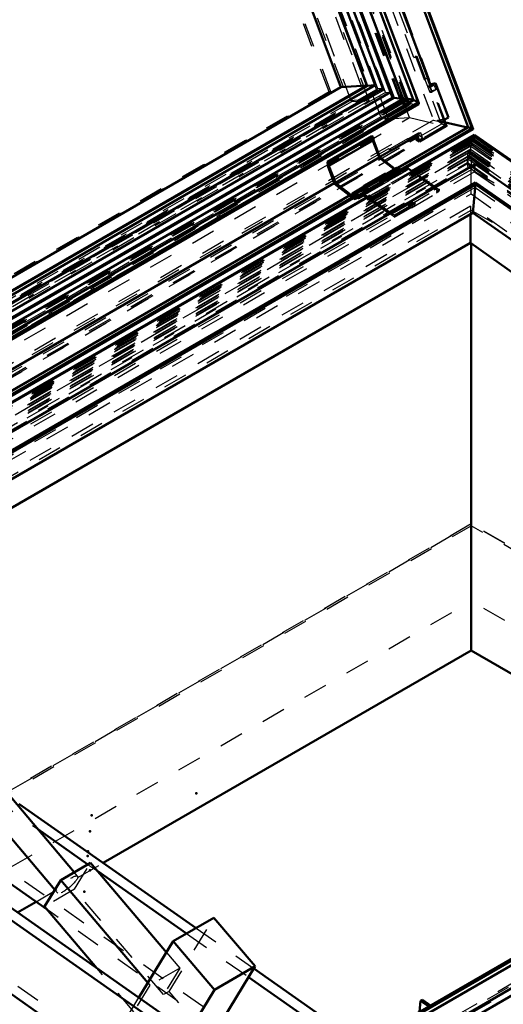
# Model space of a CAD drawing. Header units: millimetres. Extents: x 0 to 428, y 0 to 298.
# Tile 42 of 45: x 348 to 368, y 137 to 178. Entities that reach past the tile are written whole.
import ezdxf

# ---------------------------------------------------------------- set-up
doc = ezdxf.new("R2010")
doc.units = ezdxf.units.MM
doc.linetypes.add('Dashed', pattern=[2, 1, -1])
for name, color, linetype, lineweight in [('am_0', 7, 'Continuous', 50), ('am_12', 3, 'Continuous', 25), ('am_3', 6, 'Dashed', 25), ('am_6', 2, 'Continuous', 35), ('am_9', 7, 'Continuous', 50)]:
    doc.layers.add(name, color=color, linetype=linetype, lineweight=lineweight)

# ---------------------------------------------------------------- blocks, each defined once
blk = doc.blocks.new('65_Flat_Glass_Skylight_300120240_6_0_in_FDFneo120240C2325N1N4N_300Op0__1203')
at = {"layer": 'am_0'}
for p, q in [((364.202, 174.082), (350.599, 210.272)), ((364.114, 174.288), (350.684, 210.02)), ((363.551, 174.261), (350.237, 209.683)), ((363.98, 174.211), (350.55, 209.943)), ((363.164, 174.303), (349.932, 209.506)), ((363.164, 174.303), (340.696, 161.332)), ((363.551, 174.261), (340.842, 161.152)), ((363.551, 174.261), (363.164, 174.303)), ((364.181, 174.114), (364.113, 174.293)), ((364.114, 174.288), (364.113, 174.293)), ((363.98, 174.211), (341.006, 160.948)), ((364.179, 174.115), (341.122, 160.805)), ((341.166, 160.75), (364.186, 174.04)), ((364.181, 174.114), (364.179, 174.115))]:
    blk.add_line(p, q, dxfattribs=at)
for points in [[(363.98, 174.211), (363.932, 174.224), (363.886, 174.236), (363.841, 174.247), (363.798, 174.256), (363.757, 174.263), (363.719, 174.268), (363.684, 174.272), (363.652, 174.274), (363.623, 174.275), (363.598, 174.273), (363.576, 174.27), (363.559, 174.265), (363.551, 174.261)], [(364.179, 174.115), (364.174, 174.121), (364.167, 174.126), (364.16, 174.132), (364.151, 174.138), (364.141, 174.144), (364.13, 174.15), (364.118, 174.156), (364.106, 174.163), (364.093, 174.169), (364.079, 174.175), (364.065, 174.181), (364.05, 174.187), (364.035, 174.193), (364.02, 174.198), (364.005, 174.203), (363.99, 174.208), (363.98, 174.211)], [(364.181, 174.114), (364.193, 174.098), (364.201, 174.084), (364.202, 174.082)], [(364.202, 174.082), (364.204, 174.069), (364.203, 174.058), (364.197, 174.048), (364.187, 174.04), (364.186, 174.04)]]:
    blk.add_lwpolyline(points, dxfattribs=at)
at = {"layer": 'am_3'}
for p, q in [((363.779, 174.082), (350.209, 210.187)), ((363.46, 174.16), (350.008, 209.95)), ((363.598, 174.169), (350.146, 209.959)), ((363.46, 174.16), (304.256, 139.982)), ((363.779, 174.082), (304.331, 139.763)), ((363.598, 174.169), (304.394, 139.991)), ((363.46, 174.16), (363.598, 174.169))]:
    blk.add_line(p, q, dxfattribs=at)
blk.add_lwpolyline([(364.186, 174.04), (364.172, 174.033), (364.154, 174.029), (364.131, 174.026), (364.105, 174.025), (364.075, 174.026), (364.043, 174.028), (364.007, 174.033), (363.968, 174.039), (363.926, 174.046), (363.883, 174.056), (363.838, 174.066), (363.791, 174.079), (363.779, 174.082)], dxfattribs=at)
at = {"layer": 'am_6'}
for tag, p, flags in [('NB', (369.204, 210.38), 8), ('NN', (369.204, 209.88), 8), ('NT', (369.204, 209.38), 8), ('NBSYN', (369.204, 208.88), 8), ('LINA', (369.204, 208.38), 8), ('CATALOG', (369.204, 207.88), 8), ('IDNR', (369.204, 207.38), 8), ('PN', (369.204, 206.88), 8), ('LODLEVEL', (369.204, 206.38), 8), ('L', (369.204, 205.88), 8), ('W', (369.204, 205.38), 8), ('PPATH', (369.204, 204.88), 8), ('ExcludeFromBOM', (369.204, 203.88), 8), ('PSOL_0', (369.204, 203.38), 9), ('PSOL_1', (369.204, 202.88), 9), ('PSOL_2', (369.204, 202.38), 9)]:
    blk.add_attdef(tag, p, '', height=0.5, dxfattribs=dict(at, flags=flags))
blk = doc.blocks.new('66_Flat_Glass_Skylight_300120240_12_0_in_FDFneo120240C2325N1N4N_300Op0__1203')
at = {"layer": 'am_0'}
for p, q in [((363.039, 174.542), (350.079, 209.024)), ((362.719, 174.696), (349.968, 208.622)), ((362.719, 174.696), (340.338, 161.775)), ((362.719, 174.696), (362.675, 174.693)), ((363.039, 174.542), (340.524, 161.545))]:
    blk.add_line(p, q, dxfattribs=at)
at = {"layer": 'am_3'}
for p, q in [((362.831, 174.529), (349.871, 209.011)), ((362.512, 174.683), (349.76, 208.609)), ((362.512, 174.683), (304.752, 141.339)), ((362.675, 174.693), (362.512, 174.683)), ((362.831, 174.529), (304.641, 140.937)), ((362.831, 174.529), (363.039, 174.542))]:
    blk.add_line(p, q, dxfattribs=at)
at = {"layer": 'am_6'}
for tag, p, flags in [('NB', (368.039, 209.024), 8), ('NN', (368.039, 208.524), 8), ('NT', (368.039, 208.024), 8), ('NBSYN', (368.039, 207.524), 8), ('LINA', (368.039, 207.024), 8), ('CATALOG', (368.039, 206.524), 8), ('IDNR', (368.039, 206.024), 8), ('PN', (368.039, 205.524), 8), ('LODLEVEL', (368.039, 205.024), 8), ('L', (368.039, 204.524), 8), ('W', (368.039, 204.024), 8), ('PPATH', (368.039, 203.524), 8), ('ExcludeFromBOM', (368.039, 202.524), 8), ('PSOL_0', (368.039, 202.024), 9), ('PSOL_1', (368.039, 201.524), 9), ('PSOL_2', (368.039, 201.024), 9)]:
    blk.add_attdef(tag, p, '', height=0.5, dxfattribs=dict(at, flags=flags))
blk = doc.blocks.new('67_Flat_Glass_Skylight_300120240_5_0_in_FDFneo120240C2325N1N4N_300Op0__1203')
at = {"layer": 'am_0'}
for p, q in [((362.074, 174.807), (349.556, 208.111)), ((362.395, 174.827), (349.826, 208.267)), ((362.074, 174.807), (340.072, 162.106)), ((362.395, 174.827), (340.163, 161.993)), ((362.395, 174.827), (362.074, 174.807))]:
    blk.add_line(p, q, dxfattribs=at)
at = {"layer": 'am_3'}
for p, q in [((362.784, 174.641), (349.961, 208.757)), ((362.463, 174.62), (349.64, 208.737)), ((362.784, 174.641), (304.878, 141.212)), ((362.463, 174.62), (362.784, 174.641)), ((362.463, 174.62), (304.556, 141.192))]:
    blk.add_line(p, q, dxfattribs=at)
at = {"layer": 'am_6'}
for tag, p, flags in [('NB', (367.784, 208.757), 8), ('NN', (367.784, 208.257), 8), ('NT', (367.784, 207.757), 8), ('NBSYN', (367.784, 207.257), 8), ('LINA', (367.784, 206.757), 8), ('CATALOG', (367.784, 206.257), 8), ('IDNR', (367.784, 205.757), 8), ('PN', (367.784, 205.257), 8), ('LODLEVEL', (367.784, 204.757), 8), ('L', (367.784, 204.257), 8), ('W', (367.784, 203.757), 8), ('PPATH', (367.784, 203.257), 8), ('ExcludeFromBOM', (367.784, 202.257), 8), ('PSOL_0', (367.784, 201.757), 9), ('PSOL_1', (367.784, 201.257), 9), ('PSOL_2', (367.784, 200.757), 9)]:
    blk.add_attdef(tag, p, '', height=0.5, dxfattribs=dict(at, flags=flags))
blk = doc.blocks.new('68_FGS3001202402O4U_0_in_FDFneo120240C2325N1N4N_300Op0__1203')
at = {"layer": 'am_3'}
for p, q in [((348.045, 209.43), (361.288, 174.198)), ((348.796, 209.477), (362.039, 174.245)), ((362.039, 174.245), (303.267, 140.317)), ((361.288, 174.198), (362.039, 174.245)), ((361.288, 174.198), (302.516, 140.27))]:
    blk.add_line(p, q, dxfattribs=at)
at = {"layer": 'am_6'}
for tag, p, flags in [('NB', (367.039, 209.477), 8), ('NN', (367.039, 208.977), 8), ('NT', (367.039, 208.477), 8), ('NBSYN', (367.039, 207.977), 8), ('LINA', (367.039, 207.477), 8), ('CATALOG', (367.039, 206.977), 8), ('IDNR', (367.039, 206.477), 8), ('PN', (367.039, 205.977), 8), ('LODLEVEL', (367.039, 205.477), 8), ('L', (367.039, 204.977), 8), ('W', (367.039, 204.477), 8), ('TG', (367.039, 203.977), 8), ('TG1', (367.039, 203.477), 8), ('OC', (367.039, 202.977), 8), ('PPATH', (367.039, 202.477), 8), ('ExcludeFromBOM', (367.039, 201.477), 8), ('PSOL_0', (367.039, 200.977), 9), ('PSOL_1', (367.039, 200.477), 9), ('PSOL_2', (367.039, 199.977), 9), ('PSOL_3', (367.039, 199.477), 9)]:
    blk.add_attdef(tag, p, '', height=0.5, dxfattribs=dict(at, flags=flags))
blk = doc.blocks.new('69_FGS30012024025O3U_0_in_FDFneo120240C2325N1N4N_300Op0__1203')
at = {"layer": 'am_0'}
for p, q in [((366.233, 173.1), (351.296, 212.842)), ((366.441, 173.022), (351.393, 213.056)), ((364.692, 174.801), (351.24, 210.591)), ((363.147, 174.311), (349.921, 209.5)), ((362.054, 174.816), (349.543, 208.104)), ((360.988, 174.75), (348.646, 207.586)), ((360.988, 174.75), (339.758, 162.494)), ((362.054, 174.816), (340.06, 162.12)), ((362.054, 174.816), (360.988, 174.75)), ((364.727, 174.867), (364.678, 174.839)), ((364.891, 174.915), (364.692, 174.801)), ((364.891, 174.915), (364.727, 174.867)), ((365.421, 173.503), (364.891, 174.915)), ((363.113, 174.308), (340.676, 161.356)), ((363.147, 174.311), (340.686, 161.344)), ((363.113, 174.308), (363.027, 174.535)), ((363.147, 174.311), (363.113, 174.308)), ((365.421, 173.503), (365.223, 173.389)), ((366.233, 173.1), (363.332, 171.425)), ((363.449, 171.291), (366.439, 173.017)), ((365.319, 173.133), (364.225, 172.502)), ((365.319, 173.133), (365.223, 173.389)), ((366.212, 173.088), (365.253, 173.309)), ((366.378, 173.055), (366.233, 173.1)), ((360.427, 171.666), (362.262, 172.726)), ((360.479, 171.644), (362.314, 172.703)), ((362.262, 172.726), (362.314, 172.703)), ((362.314, 172.703), (362.329, 172.557)), ((364.129, 172.757), (362.588, 171.868)), ((364.073, 172.655), (363.823, 172.511)), ((364.098, 172.589), (364.052, 172.713)), ((364.225, 172.502), (364.129, 172.757)), ((360.494, 171.497), (362.329, 172.557)), ((362.329, 172.557), (362.593, 171.854)), ((363.776, 172.544), (363.063, 172.133)), ((363.776, 172.544), (363.773, 172.552)), ((363.823, 172.511), (363.776, 172.544)), ((363.823, 172.511), (363.802, 172.569)), ((364.225, 172.502), (364.098, 172.589)), ((360.758, 170.795), (362.593, 171.854)), ((362.593, 171.854), (363.216, 171.374)), ((363.063, 172.133), (363.055, 172.138)), ((363.063, 172.133), (363.06, 172.14)), ((360.427, 171.666), (360.479, 171.644)), ((360.443, 171.508), (360.427, 171.666)), ((360.724, 170.759), (360.443, 171.508)), ((360.479, 171.644), (360.494, 171.497)), ((360.494, 171.497), (360.758, 170.795)), ((363.297, 171.42), (362.877, 171.178)), ((362.865, 171.17), (362.87, 171.173)), ((362.869, 171.168), (362.87, 171.173)), ((362.942, 171.103), (362.948, 171.107)), ((360.714, 170.786), (341.756, 159.842)), ((361.511, 170.153), (360.724, 170.759)), ((360.758, 170.795), (361.52, 170.207)), ((361.881, 170.603), (361.462, 170.361)), ((361.89, 170.607), (361.939, 170.635)), ((362.922, 170.974), (362.927, 170.97)), ((361.347, 170.279), (342.166, 159.206)), ((361.488, 170.264), (361.436, 170.284)), ((361.488, 170.264), (361.533, 170.29)), ((361.591, 170.136), (361.705, 170.202)), ((342.261, 159.06), (361.497, 170.164))]:
    blk.add_line(p, q, dxfattribs=at)
for points in [[(366.441, 173.022), (366.44, 173.023), (366.439, 173.025), (366.437, 173.026), (366.435, 173.028), (366.433, 173.03), (366.43, 173.032), (366.427, 173.034), (366.424, 173.036), (366.42, 173.038), (366.416, 173.04), (366.412, 173.042), (366.408, 173.044), (366.403, 173.046), (366.398, 173.048), (366.394, 173.05), (366.389, 173.051), (366.384, 173.053), (366.379, 173.055), (366.378, 173.055)], [(366.439, 173.017), (366.44, 173.018), (366.441, 173.019), (366.441, 173.02), (366.441, 173.022), (366.441, 173.022)]]:
    blk.add_lwpolyline(points, dxfattribs=at)
for centre, major_axis, start_param, end_param in [((363.362, 171.308), (0.065, -0.112), 0.908116, 3.141593), ((362.942, 171.066), (-0.065, 0.112), 4.049709, 6.406868), ((362.942, 171.066), (-0.0278, 0.0482), 3.687015, 5.737763), ((361.946, 170.491), (-0.065, 0.112), 4.049709, 6.283185), ((362.942, 171.066), (-0.065, 0.112), -4.092687, -4.049709), ((361.527, 170.248), (0.065, -0.112), 5.332091, 10.368559), ((361.527, 170.248), (0.0278, -0.0482), 5.332091, 10.368559)]:
    blk.add_ellipse(centre, major_axis=major_axis, ratio=0.577382, start_param=start_param, end_param=end_param, dxfattribs=at)
at = {"layer": 'am_12'}
for p, q in [((366.378, 173.055), (351.375, 212.97)), ((366.378, 173.055), (363.424, 171.35)), ((362.975, 171.047), (362.981, 171.051)), ((361.442, 170.206), (342.226, 159.113)), ((361.52, 170.207), (361.565, 170.234))]:
    blk.add_line(p, q, dxfattribs=at)
at = {"layer": 'am_3'}
for p, q in [((366.261, 173.077), (351.293, 212.898)), ((366.408, 173.019), (351.36, 213.055)), ((365.352, 173.142), (350.532, 212.571)), ((365.308, 173.177), (350.533, 212.486)), ((365.365, 173.147), (350.55, 212.563)), ((365.137, 173.228), (350.437, 212.339)), ((350.321, 211.919), (364.803, 173.389)), ((362.638, 173.522), (348.48, 211.189)), ((362.947, 173.436), (348.662, 211.441)), ((363.817, 173.491), (349.532, 211.496)), ((363.559, 174.193), (350.107, 209.983)), ((363.752, 174.02), (350.11, 210.317)), ((363.605, 174.196), (350.152, 209.986)), ((363.749, 174.279), (350.297, 210.07)), ((361.43, 174.144), (348.111, 209.579)), ((362.156, 174.189), (348.837, 209.624)), ((363.506, 174.163), (350.054, 209.953)), ((363.598, 174.169), (350.146, 209.959)), ((363.994, 175.977), (351.437, 209.383)), ((363.027, 174.535), (350.065, 209.024)), ((360.497, 174.55), (347.737, 208.497)), ((360.574, 174.555), (347.814, 208.502)), ((364.135, 176.018), (363.994, 175.977)), ((363.994, 175.977), (364.073, 175.982)), ((364.135, 176.018), (364.073, 175.982)), ((364.073, 175.982), (364.418, 175.062)), ((364.481, 175.098), (364.135, 176.018)), ((364.481, 175.098), (364.418, 175.062)), ((364.418, 175.062), (364.453, 175.064)), ((364.542, 175.116), (364.453, 175.064)), ((364.453, 175.064), (364.65, 174.538)), ((364.542, 175.116), (364.481, 175.098)), ((364.74, 174.59), (364.542, 175.116)), ((364.678, 174.839), (364.601, 174.795)), ((364.601, 174.795), (364.692, 174.801)), ((364.626, 174.727), (364.601, 174.795)), ((364.752, 174.8), (364.626, 174.727)), ((364.672, 174.73), (364.626, 174.727)), ((364.834, 174.824), (364.672, 174.73)), ((364.742, 174.544), (364.672, 174.73)), ((364.727, 174.867), (364.752, 174.8)), ((364.904, 174.638), (364.74, 174.59)), ((364.904, 174.638), (364.742, 174.544)), ((364.752, 174.8), (364.834, 174.824)), ((364.834, 174.824), (364.904, 174.638)), ((360.497, 174.55), (302.722, 141.197)), ((360.574, 174.555), (302.798, 141.202)), ((360.574, 174.555), (360.497, 174.55)), ((363.703, 174.277), (363.559, 174.193)), ((363.605, 174.196), (363.749, 174.279)), ((363.749, 174.279), (363.703, 174.277)), ((363.703, 174.277), (363.728, 174.209)), ((364.74, 174.59), (364.65, 174.538)), ((364.65, 174.538), (364.742, 174.544)), ((361.43, 174.144), (302.501, 140.125)), ((362.156, 174.189), (303.227, 140.17)), ((363.752, 174.02), (304.155, 139.615)), ((363.506, 174.163), (304.302, 139.985)), ((363.532, 174.095), (304.328, 139.918)), ((363.578, 174.098), (304.374, 139.921)), ((363.598, 174.169), (304.394, 139.991)), ((363.648, 173.912), (304.443, 139.735)), ((362.156, 174.189), (361.43, 174.144)), ((363.598, 174.169), (363.506, 174.163)), ((363.532, 174.095), (363.578, 174.098)), ((363.602, 173.91), (363.532, 174.095)), ((363.559, 174.193), (363.605, 174.196)), ((363.578, 174.098), (363.648, 173.912)), ((363.728, 174.209), (363.584, 174.126)), ((363.63, 174.129), (363.584, 174.126)), ((363.654, 173.94), (363.584, 174.126)), ((363.602, 173.91), (363.654, 173.94)), ((363.648, 173.912), (363.602, 173.91)), ((363.774, 174.212), (363.63, 174.129)), ((363.7, 173.943), (363.63, 174.129)), ((363.654, 173.94), (363.7, 173.943)), ((363.844, 174.026), (363.7, 173.943)), ((363.728, 174.209), (363.774, 174.212)), ((363.844, 174.026), (363.752, 174.02)), ((363.844, 174.026), (363.774, 174.212)), ((362.638, 173.522), (301.979, 138.505)), ((362.947, 173.436), (302.026, 138.267)), ((302.895, 138.322), (363.817, 173.491)), ((362.947, 173.436), (363.817, 173.491)), ((363.817, 173.491), (365.352, 173.142)), ((364.972, 173.373), (365.421, 173.503)), ((365.352, 173.142), (303.327, 137.336)), ((364.803, 173.389), (303.474, 137.984)), ((365.137, 173.228), (303.594, 137.7)), ((365.308, 173.177), (303.644, 137.58)), ((303.667, 137.526), (365.364, 173.143)), ((366.408, 173.019), (303.913, 136.941)), ((366.261, 173.077), (303.931, 137.095)), ((364.803, 173.389), (366.408, 173.019)), ((365.223, 173.389), (364.972, 173.373)), ((365.253, 173.309), (364.972, 173.373)), ((364.972, 173.373), (365.319, 173.133)), ((365.308, 173.177), (365.137, 173.228)), ((366.261, 173.077), (366.212, 173.088)), ((366.233, 173.1), (366.261, 173.077)), ((362.278, 172.567), (362.262, 172.726)), ((363.033, 172.213), (363.746, 172.625)), ((363.746, 172.625), (363.78, 172.627)), ((363.773, 172.552), (363.746, 172.625)), ((363.78, 172.627), (364.188, 172.862)), ((363.802, 172.569), (363.78, 172.627)), ((364.089, 172.782), (364.037, 172.751)), ((364.037, 172.751), (364.129, 172.757)), ((364.052, 172.713), (364.037, 172.751)), ((364.231, 172.747), (364.073, 172.655)), ((364.135, 172.785), (364.089, 172.782)), ((364.15, 172.62), (364.089, 172.782)), ((364.098, 172.589), (364.15, 172.62)), ((364.279, 172.868), (364.135, 172.785)), ((364.214, 172.576), (364.135, 172.785)), ((364.15, 172.62), (364.214, 172.576)), ((364.188, 172.862), (364.279, 172.868)), ((364.231, 172.747), (364.188, 172.862)), ((364.214, 172.576), (364.358, 172.659)), ((364.358, 172.659), (364.231, 172.747)), ((364.358, 172.659), (364.279, 172.868)), ((362.954, 172.208), (305.598, 139.097)), ((360.443, 171.508), (362.278, 172.567)), ((362.559, 171.818), (362.278, 172.567)), ((362.954, 172.208), (363.033, 172.213)), ((363.055, 172.138), (362.954, 172.208)), ((363.06, 172.14), (363.033, 172.213)), ((362.588, 171.868), (360.714, 170.786)), ((360.724, 170.759), (362.559, 171.818)), ((363.346, 171.212), (362.559, 171.818)), ((363.332, 171.425), (361.347, 170.279)), ((361.436, 170.284), (363.271, 171.343)), ((363.424, 171.35), (361.442, 170.206)), ((361.497, 170.164), (363.449, 171.291)), ((362.844, 171.034), (361.848, 170.459)), ((361.858, 170.512), (362.854, 171.088)), ((362.856, 171.099), (361.86, 170.524)), ((361.939, 170.635), (362.865, 171.17)), ((362.844, 171.034), (362.854, 171.088)), ((362.844, 171.034), (362.922, 170.974)), ((362.936, 171.025), (362.854, 171.088)), ((362.856, 171.099), (362.869, 171.168)), ((362.856, 171.099), (362.903, 171.081)), ((362.903, 171.081), (362.942, 171.103)), ((363.334, 171.356), (362.914, 171.114)), ((362.927, 170.97), (363.346, 171.212)), ((362.936, 171.025), (362.975, 171.047)), ((362.948, 171.107), (363.323, 171.323)), ((362.97, 171.017), (363.389, 171.26)), ((362.981, 171.051), (363.355, 171.267)), ((363.007, 170.953), (363.426, 171.195)), ((363.216, 171.374), (363.355, 171.267)), ((363.323, 171.323), (363.271, 171.343)), ((361.86, 170.524), (361.874, 170.597)), ((361.874, 170.597), (361.89, 170.607)), ((361.918, 170.539), (361.499, 170.297)), ((361.511, 170.153), (361.931, 170.395)), ((361.533, 170.29), (361.907, 170.506)), ((361.554, 170.2), (361.974, 170.442)), ((361.565, 170.234), (361.94, 170.45)), ((361.705, 170.202), (362.011, 170.378)), ((361.848, 170.459), (361.858, 170.512)), ((361.848, 170.459), (361.931, 170.395)), ((361.94, 170.45), (361.858, 170.512)), ((361.86, 170.524), (361.907, 170.506))]:
    blk.add_line(p, q, dxfattribs=at)
for points in [[(362.947, 173.436), (362.936, 173.436), (362.924, 173.436), (362.911, 173.437), (362.896, 173.439), (362.88, 173.442), (362.863, 173.445), (362.846, 173.449), (362.828, 173.453), (362.809, 173.458), (362.79, 173.464), (362.77, 173.47), (362.75, 173.477), (362.731, 173.484), (362.711, 173.491), (362.692, 173.498), (362.673, 173.506), (362.655, 173.514), (362.638, 173.522)], [(365.365, 173.147), (365.365, 173.148), (365.364, 173.15), (365.362, 173.151), (365.361, 173.153), (365.359, 173.154), (365.356, 173.156), (365.354, 173.158), (365.351, 173.159), (365.347, 173.161), (365.344, 173.163), (365.34, 173.165), (365.336, 173.167), (365.332, 173.168), (365.328, 173.17), (365.324, 173.172), (365.32, 173.173), (365.315, 173.175), (365.311, 173.176), (365.308, 173.177)], [(365.352, 173.142), (365.355, 173.142), (365.358, 173.142), (365.36, 173.142), (365.362, 173.143), (365.363, 173.143), (365.364, 173.143)], [(365.364, 173.143), (365.365, 173.144), (365.365, 173.145), (365.366, 173.146), (365.365, 173.147), (365.365, 173.147)], [(366.408, 173.019), (366.413, 173.018), (366.417, 173.017), (366.421, 173.017), (366.424, 173.016), (366.428, 173.016), (366.431, 173.016), (366.433, 173.016), (366.436, 173.016), (366.438, 173.017), (366.439, 173.017), (366.439, 173.017)]]:
    blk.add_lwpolyline(points, dxfattribs=at)
for centre, major_axis, start_param, end_param in [((363.362, 171.308), (0.065, -0.112), 3.141593, 4.085373), ((362.942, 171.066), (-0.0278, 0.0482), 5.737763, 7.226966), ((362.942, 171.066), (-0.065, 0.112), 2.233476, 4.049709), ((362.942, 171.066), (-0.0278, 0.0482), 2.190498, 3.687015), ((363.362, 171.308), (0.0278, -0.0482), 5.332091, 10.368559), ((363.362, 171.308), (0.065, -0.112), 5.332091, 7.191302), ((361.946, 170.491), (-0.065, 0.112), 0, 0.123683), ((361.946, 170.491), (-0.0278, 0.0482), 2.190498, 7.226966), ((361.946, 170.491), (-0.065, 0.112), 2.190498, 4.049709)]:
    blk.add_ellipse(centre, major_axis=major_axis, ratio=0.577382, start_param=start_param, end_param=end_param, dxfattribs=at)
at = {"layer": 'am_6'}
for tag, p, flags in [('NB', (371.441, 213.067), 8), ('NN', (371.441, 212.567), 8), ('NT', (371.441, 212.067), 8), ('NBSYN', (371.441, 211.567), 8), ('LINA', (371.441, 211.067), 8), ('CATALOG', (371.441, 210.567), 8), ('IDNR', (371.441, 210.067), 8), ('PN', (371.441, 209.567), 8), ('LODLEVEL', (371.441, 209.067), 8), ('L', (371.441, 208.567), 8), ('W', (371.441, 208.067), 8), ('DP', (371.441, 207.567), 8), ('OP', (371.441, 207.067), 8), ('OC', (371.441, 206.567), 8), ('ExcludeFromBOM', (371.441, 205.567), 8), ('PSOL_0', (371.441, 205.067), 9), ('PSOL_1', (371.441, 204.567), 9), ('PSOL_2', (371.441, 204.067), 9)]:
    blk.add_attdef(tag, p, '', height=0.5, dxfattribs=dict(at, flags=flags))
blk = doc.blocks.new('70_Flat_Glass_Skylight_3001202402_2_0_in_FDFneo120240C2325N1N4N_300Op0__1203')
at = {"layer": 'am_0'}
for p, q in [((366.502, 172.785), (363.911, 171.289)), ((396.27, 151.987), (366.502, 172.785)), ((366.529, 171.573), (342.964, 157.969)), ((361.885, 170.363), (363.72, 171.423)), ((363.72, 171.423), (364.873, 170.617)), ((366.529, 171.573), (393.851, 152.485)), ((362.793, 171.172), (361.928, 170.673)), ((362.122, 170.512), (362.987, 171.012)), ((366.544, 170.813), (343.325, 157.409)), ((366.544, 170.739), (343.36, 157.355)), ((366.432, 169.57), (366.544, 170.739)), ((366.544, 170.813), (392.364, 152.773)), ((366.544, 170.739), (392.249, 152.78)), ((362.028, 170.202), (342.387, 158.864)), ((361.905, 170.288), (361.701, 170.161)), ((361.913, 170.283), (361.701, 170.161)), ((361.71, 170.254), (361.701, 170.161)), ((361.71, 170.254), (361.885, 170.363)), ((361.885, 170.363), (363.038, 169.558)), ((362.99, 169.53), (361.905, 170.288)), ((362.069, 170.532), (362.122, 170.512)), ((366.432, 169.57), (343.879, 156.55)), ((366.432, 169.57), (391.271, 152.215)), ((392.249, 152.78), (334.946, 119.699)), ((392.364, 152.773), (334.946, 119.626)), ((393.851, 152.485), (334.922, 118.466)), ((392.345, 152.574), (334.926, 119.426)), ((393.821, 152.171), (334.892, 118.152))]:
    blk.add_line(p, q, dxfattribs=at)
blk.add_lwpolyline([(366.502, 172.785), (366.502, 172.784), (366.503, 172.783), (366.504, 172.78), (366.504, 172.775), (366.505, 172.769), (366.505, 172.762), (366.505, 172.754), (366.505, 172.745), (366.505, 172.734), (366.505, 172.723), (366.505, 172.72)], dxfattribs=at)
for centre, major_axis, start_param, end_param in [((362.877, 171.028), (0.083, -0.144), 1.143625, 3.141593), ((362.012, 170.528), (-0.083, 0.144), 4.285217, 6.983216), ((362.012, 170.528), (-0.0463, 0.0803), 4.434329, 6.659624), ((362.877, 171.028), (0.0463, -0.0803), -0.729156, -0.532925)]:
    blk.add_ellipse(centre, major_axis=major_axis, ratio=0.577382, start_param=start_param, end_param=end_param, dxfattribs=at)
at = {"layer": 'am_12'}
for p, q in [((366.505, 172.72), (363.963, 171.253)), ((366.505, 172.72), (396.111, 152.036)), ((362.081, 170.166), (342.418, 158.815))]:
    blk.add_line(p, q, dxfattribs=at)
at = {"layer": 'am_3'}
for p, q in [((366.398, 172.676), (303.405, 136.311)), ((366.435, 172.627), (304.16, 136.676)), ((366.495, 172.74), (305.049, 137.269)), ((366.44, 172.725), (305.054, 137.287)), ((366.398, 172.676), (366.389, 172.457)), ((366.44, 172.725), (366.398, 172.676)), ((366.398, 172.676), (397.762, 150.764)), ((366.399, 172.585), (366.435, 172.627)), ((366.435, 172.627), (397.085, 151.213)), ((366.435, 172.627), (366.444, 172.52)), ((366.44, 172.725), (396.314, 151.853)), ((366.458, 172.517), (366.44, 172.725)), ((366.495, 172.74), (366.481, 172.597)), ((366.495, 172.74), (396.319, 151.903)), ((366.347, 172.409), (302.925, 135.796)), ((366.348, 172.318), (303.088, 135.799)), ((366.399, 172.585), (303.567, 136.313)), ((366.389, 172.457), (303.604, 136.212)), ((366.39, 172.366), (303.766, 136.214)), ((366.444, 172.52), (304.503, 136.762)), ((304.902, 136.953), (366.464, 172.492)), ((366.458, 172.517), (305.001, 137.039)), ((366.481, 172.597), (305.036, 137.125)), ((366.347, 172.409), (366.338, 172.19)), ((366.339, 172.099), (366.348, 172.318)), ((366.389, 172.457), (366.347, 172.409)), ((366.347, 172.409), (398.138, 150.199)), ((366.348, 172.318), (366.39, 172.366)), ((366.348, 172.318), (397.978, 150.22)), ((366.389, 172.457), (397.546, 150.689)), ((366.39, 172.366), (366.399, 172.585)), ((366.39, 172.366), (397.386, 150.711)), ((366.399, 172.585), (397.602, 150.785)), ((366.444, 172.52), (396.762, 151.338)), ((366.458, 172.517), (396.341, 151.638)), ((366.463, 172.492), (396.423, 151.56)), ((366.481, 172.597), (396.305, 151.76)), ((366.252, 171.882), (302.071, 134.831)), ((366.297, 172.142), (302.446, 135.282)), ((302.512, 135.236), (366.253, 172.033)), ((366.297, 172.051), (302.608, 135.284)), ((366.288, 171.923), (302.645, 135.183)), ((366.289, 171.832), (302.808, 135.185)), ((366.246, 172.132), (302.981, 135.61)), ((366.338, 172.19), (303.125, 135.698)), ((366.339, 172.099), (303.287, 135.7)), ((398.478, 149.613), (366.247, 172.132)), ((366.247, 171.784), (366.289, 171.832)), ((366.288, 171.923), (366.252, 171.882)), ((366.252, 171.882), (398.798, 149.144)), ((366.253, 172.033), (398.404, 149.571)), ((366.297, 172.142), (366.288, 171.923)), ((366.288, 171.923), (398.297, 149.559)), ((366.289, 171.832), (366.297, 172.051)), ((366.289, 171.832), (398.137, 149.581)), ((366.338, 172.19), (366.297, 172.142)), ((366.297, 172.142), (398.513, 149.634)), ((366.297, 172.051), (366.339, 172.099)), ((366.297, 172.051), (398.353, 149.655)), ((366.338, 172.19), (397.922, 150.124)), ((366.339, 172.099), (397.762, 150.146)), ((301.737, 134.421), (366.212, 171.641)), ((366.212, 171.587), (301.823, 134.416)), ((302.123, 134.479), (366.219, 171.48)), ((366.247, 171.784), (302.126, 134.768)), ((363.545, 171.313), (363.72, 171.423)), ((366.212, 171.641), (399.05, 148.699)), ((366.212, 171.587), (398.964, 148.704)), ((366.218, 171.48), (398.693, 148.791)), ((366.247, 171.784), (398.731, 149.088)), ((366.529, 171.573), (366.499, 171.26)), ((366.499, 171.26), (307.57, 137.241)), ((361.905, 170.288), (363.74, 171.348)), ((362.83, 171.108), (361.965, 170.609)), ((363.911, 171.289), (362.028, 170.202)), ((362.069, 170.532), (362.934, 171.031)), ((363.963, 171.253), (362.081, 170.166)), ((362.923, 170.948), (363.06, 171.033)), ((362.987, 171.012), (362.934, 171.031)), ((363.536, 171.22), (363.051, 170.94)), ((363.051, 170.94), (363.06, 171.033)), ((363.06, 171.033), (363.545, 171.313)), ((363.74, 171.348), (363.536, 171.22)), ((363.545, 171.313), (363.536, 171.22)), ((365.031, 170.445), (363.74, 171.348)), ((366.499, 171.26), (393.821, 152.171)), ((366.525, 170.613), (309.106, 137.466)), ((362.058, 170.448), (362.923, 170.948)), ((362.096, 170.384), (362.961, 170.884)), ((363.051, 170.94), (362.961, 170.884)), ((363.098, 169.516), (364.933, 170.575)), ((364.873, 170.617), (364.933, 170.575)), ((364.933, 170.575), (365.038, 170.546)), ((366.544, 170.813), (366.525, 170.613)), ((366.525, 170.613), (392.345, 152.574)), ((361.71, 170.254), (362.195, 170.534)), ((362.186, 170.441), (361.913, 170.283)), ((362.195, 170.534), (362.058, 170.448)), ((362.096, 170.384), (362.186, 170.441)), ((362.186, 170.441), (362.195, 170.534)), ((363.196, 169.386), (365.031, 170.445)), ((363.202, 169.443), (365.037, 170.503)), ((363.203, 169.487), (365.038, 170.546)), ((365.037, 170.503), (365.031, 170.445)), ((365.038, 170.546), (365.037, 170.503)), ((363.196, 169.386), (362.99, 169.53)), ((363.038, 169.558), (363.098, 169.516)), ((363.098, 169.516), (363.203, 169.487)), ((363.202, 169.443), (363.196, 169.386)), ((363.203, 169.487), (363.202, 169.443)), ((392.137, 151.611), (334.833, 118.53))]:
    blk.add_line(p, q, dxfattribs=at)
for points in [[(366.495, 172.74), (366.496, 172.75), (366.497, 172.759), (366.498, 172.767), (366.498, 172.773), (366.499, 172.778), (366.5, 172.782), (366.501, 172.784), (366.502, 172.785)], [(366.458, 172.517), (366.459, 172.506), (366.46, 172.498), (366.462, 172.493), (366.464, 172.492), (366.464, 172.492)], [(366.464, 172.492), (366.466, 172.495), (366.468, 172.501), (366.47, 172.51), (366.472, 172.522), (366.474, 172.538), (366.477, 172.557), (366.479, 172.578), (366.481, 172.597)], [(366.212, 171.641), (366.213, 171.668), (366.213, 171.695), (366.214, 171.723), (366.215, 171.752), (366.216, 171.781), (366.218, 171.81), (366.219, 171.839), (366.22, 171.867), (366.222, 171.896), (366.224, 171.923), (366.225, 171.949), (366.227, 171.975), (366.229, 171.999), (366.231, 172.021), (366.232, 172.042), (366.234, 172.061), (366.236, 172.078), (366.238, 172.093), (366.24, 172.105), (366.241, 172.115), (366.243, 172.123), (366.244, 172.129), (366.246, 172.131), (366.246, 172.132)], [(366.246, 172.132), (366.248, 172.131), (366.249, 172.128), (366.25, 172.123), (366.251, 172.115), (366.251, 172.104), (366.252, 172.092), (366.253, 172.077), (366.253, 172.06), (366.253, 172.04), (366.253, 172.033)], [(366.212, 171.587), (366.212, 171.566), (366.212, 171.548), (366.213, 171.531), (366.213, 171.517), (366.214, 171.505), (366.215, 171.495), (366.216, 171.488), (366.217, 171.483), (366.218, 171.48), (366.219, 171.48)], [(366.219, 171.48), (366.22, 171.482), (366.222, 171.487), (366.223, 171.494), (366.225, 171.504), (366.227, 171.515), (366.228, 171.53), (366.23, 171.546), (366.232, 171.564), (366.234, 171.584), (366.236, 171.606), (366.237, 171.63), (366.239, 171.655), (366.241, 171.681), (366.243, 171.708), (366.244, 171.736), (366.246, 171.765), (366.247, 171.784)]]:
    blk.add_lwpolyline(points, dxfattribs=at)
for centre, major_axis, start_param, end_param in [((362.877, 171.028), (0.083, -0.144), 3.141593, 6.293801), ((362.877, 171.028), (0.0463, -0.0803), 1.292736, 5.554029), ((362.012, 170.528), (-0.083, 0.144), 0.70003, 3.152208), ((362.012, 170.528), (-0.0463, 0.0803), 0.376439, 3.148938), ((362.877, 171.028), (0.0463, -0.0803), 5.75026, 6.290531)]:
    blk.add_ellipse(centre, major_axis=major_axis, ratio=0.577382, start_param=start_param, end_param=end_param, dxfattribs=at)
at = {"layer": 'am_6'}
for tag, p, flags in [('NB', (404.382, 172.785), 8), ('NN', (404.382, 172.285), 8), ('NT', (404.382, 171.785), 8), ('NBSYN', (404.382, 171.285), 8), ('LINA', (404.382, 170.785), 8), ('CATALOG', (404.382, 170.285), 8), ('IDNR', (404.382, 169.785), 8), ('PN', (404.382, 169.285), 8), ('LODLEVEL', (404.382, 168.785), 8), ('L', (404.382, 168.285), 8), ('W', (404.382, 167.785), 8), ('DP', (404.382, 167.285), 8), ('ExcludeFromBOM', (404.382, 166.285), 8), ('PSOL_0', (404.382, 165.785), 9), ('PSOL_1', (404.382, 165.285), 9)]:
    blk.add_attdef(tag, p, '', height=0.5, dxfattribs=dict(at, flags=flags))
blk = doc.blocks.new('71_FGS30012024025314U_0_in_FDFneo120240C2325N1N4N_300Op0__1203')
at = {"layer": 'am_0'}
for p, q in [((366.341, 169.517), (366.341, 168.328)), ((344.438, 155.684), (366.341, 168.328)), ((366.341, 168.328), (389.949, 151.452))]:
    blk.add_line(p, q, dxfattribs=at)
at = {"layer": 'am_3'}
for p, q in [((366.361, 171.86), (305.545, 136.752)), ((366.361, 171.86), (366.361, 171.343)), ((395.249, 151.209), (366.361, 171.86)), ((305.545, 135.238), (366.361, 170.347)), ((366.361, 170.347), (395.249, 149.696)), ((366.341, 169.842), (308.71, 136.572)), ((366.341, 169.842), (366.341, 169.517)), ((379.222, 160.634), (366.341, 169.842)), ((335.147, 118.52), (392.123, 151.412))]:
    blk.add_line(p, q, dxfattribs=at)
at = {"layer": 'am_6'}
for tag, p, flags in [('NB', (400.249, 171.86), 8), ('NN', (400.249, 171.36), 8), ('NT', (400.249, 170.86), 8), ('NBSYN', (400.249, 170.36), 8), ('LINA', (400.249, 169.86), 8), ('CATALOG', (400.249, 169.36), 8), ('IDNR', (400.249, 168.86), 8), ('PN', (400.249, 168.36), 8), ('LODLEVEL', (400.249, 167.86), 8), ('L', (400.249, 167.36), 8), ('W', (400.249, 166.86), 8), ('DP', (400.249, 166.36), 8), ('OP', (400.249, 165.86), 8), ('BA', (400.249, 165.36), 8), ('ExcludeFromBOM', (400.249, 164.36), 8), ('PSOL_0', (400.249, 163.86), 9), ('PSOL_1', (400.249, 163.36), 9), ('PSOL_2', (400.249, 162.86), 9)]:
    blk.add_attdef(tag, p, '', height=0.5, dxfattribs=dict(at, flags=flags))
blk = doc.blocks.new('72_FGS30012024025O310U_0_in_FDFneo120240C2325N1N4N_300Op0__1203')
at = {"layer": 'am_0'}
for p, q in [((349.982, 142.362), (343.764, 149.696)), ((336.555, 147.978), (357.947, 132.978)), ((344.022, 147.729), (349.183, 141.642)), ((355.566, 131.603), (336.275, 145.13)), ((347.701, 145.189), (355.013, 140.062)), ((348.867, 140.825), (344.009, 144.231)), ((348.465, 144.151), (350.549, 142.69)), ((344.005, 143.256), (358.34, 133.205)), ((350.659, 142.753), (349.427, 142.042)), ((350.659, 142.753), (353.791, 139.059)), ((350.953, 142.406), (354.62, 139.835)), ((348.76, 140.95), (349.427, 142.042)), ((349.427, 142.042), (353.022, 137.801)), ((350.91, 138.415), (348.76, 140.95)), ((355.749, 140.486), (354.071, 139.518)), ((355.749, 140.486), (357.446, 138.485)), ((352.651, 137.194), (354.071, 139.518)), ((354.071, 139.518), (355.768, 137.516)), ((357.446, 138.485), (355.768, 137.516)), ((357.446, 138.485), (355.798, 135.789)), ((357.391, 138.395), (361.879, 135.248)), ((357.176, 138.043), (361.486, 135.021)), ((355.768, 137.516), (354.695, 135.76)), ((364.228, 136.604), (364.273, 137.061)), ((364.352, 137.106), (364.273, 137.061)), ((364.273, 137.061), (364.61, 136.824)), ((364.689, 136.87), (364.352, 137.106))]:
    blk.add_line(p, q, dxfattribs=at)
at = {"layer": 'am_3'}
for p, q in [((361.843, 132.228), (340.207, 147.4)), ((344.99, 146.588), (348.465, 144.151)), ((358.304, 130.185), (336.668, 145.357)), ((349.992, 141.662), (350.659, 142.753)), ((350.549, 142.69), (350.953, 142.406)), ((350.119, 142.199), (349.982, 142.362)), ((349.992, 141.662), (348.76, 140.95)), ((349.183, 141.642), (349.299, 141.504)), ((353.671, 137.322), (349.992, 141.662)), ((355.873, 135.911), (348.867, 140.825)), ((353.894, 137.45), (355.749, 140.486)), ((354.62, 139.835), (357.176, 138.043)), ((355.013, 140.062), (357.391, 138.395)), ((353.791, 139.059), (354.338, 138.413)), ((352.439, 136.611), (350.91, 138.415)), ((354.338, 138.413), (353.106, 137.702)), ((354.338, 138.413), (353.671, 137.322)), ((353.106, 137.702), (352.439, 136.611)), ((353.022, 137.801), (353.106, 137.702)), ((353.894, 137.45), (353.671, 137.322)), ((355.591, 135.449), (353.894, 137.45)), ((352.217, 136.482), (352.651, 137.194)), ((364.016, 133.688), (364.352, 137.106))]:
    blk.add_line(p, q, dxfattribs=at)
blk.add_ellipse((349.709, 141.852), major_axis=(0.41, 0.348), ratio=0.244988, dxfattribs=at)
at = {"layer": 'am_6'}
for tag, p, flags in [('NB', (370.186, 176.455), 8), ('NN', (370.186, 175.955), 8), ('NT', (370.186, 175.455), 8), ('NBSYN', (370.186, 174.955), 8), ('LINA', (370.186, 174.455), 8), ('CATALOG', (370.186, 173.955), 8), ('IDNR', (370.186, 173.455), 8), ('PN', (370.186, 172.955), 8), ('LODLEVEL', (370.186, 172.455), 8), ('L', (370.186, 171.955), 8), ('W', (370.186, 171.455), 8), ('DP', (370.186, 170.955), 8), ('OP', (370.186, 170.455), 8), ('OC', (370.186, 169.955), 8), ('BA', (370.186, 169.455), 8), ('ExcludeFromBOM', (370.186, 168.455), 8), ('PSOL_0', (370.186, 167.955), 9), ('PSOL_1', (370.186, 167.455), 9), ('PSOL_2', (370.186, 166.955), 9), ('PSOL_3', (370.186, 166.455), 9)]:
    blk.add_attdef(tag, p, '', height=0.5, dxfattribs=dict(at, flags=flags))
blk = doc.blocks.new('73_FGS30012024025301U_0_in_FDFneo120240C2325N1N4N_300Op0__1203')
at = {"layer": 'am_0'}
for p, q in [((366.361, 151.515), (366.361, 168.314)), ((351.179, 142.751), (366.361, 151.515)), ((378.21, 144.675), (366.361, 151.515)), ((347.64, 140.708), (348.404, 141.149))]:
    blk.add_line(p, q, dxfattribs=at)
at = {"layer": 'am_3'}
for p, q in [((366.361, 171.343), (305.805, 136.385)), ((366.361, 168.314), (366.361, 171.343)), ((372.51, 167.794), (366.361, 171.343)), ((308.69, 136.385), (366.361, 169.678)), ((366.361, 169.678), (371.067, 166.961)), ((299.778, 118.223), (366.361, 156.66)), ((366.361, 156.733), (305.805, 121.775)), ((305.805, 121.765), (366.361, 156.723)), ((395.46, 139.935), (366.361, 156.733)), ((395.46, 139.925), (366.361, 156.723)), ((401.488, 136.382), (366.361, 156.66)), ((305.805, 118.588), (366.361, 153.546)), ((395.46, 136.747), (366.361, 153.546)), ((392.575, 151.934), (334.904, 118.642)), ((348.404, 141.149), (351.179, 142.751))]:
    blk.add_line(p, q, dxfattribs=at)
at = {"layer": 'am_6'}
for tag, p, flags in [('NB', (406.54, 171.343), 8), ('NN', (406.54, 170.843), 8), ('NT', (406.54, 170.343), 8), ('NBSYN', (406.54, 169.843), 8), ('LINA', (406.54, 169.343), 8), ('CATALOG', (406.54, 168.843), 8), ('IDNR', (406.54, 168.343), 8), ('PN', (406.54, 167.843), 8), ('LODLEVEL', (406.54, 167.343), 8), ('L', (406.54, 166.843), 8), ('W', (406.54, 166.343), 8), ('DP', (406.54, 165.843), 8), ('OP', (406.54, 165.343), 8), ('BA', (406.54, 164.843), 8), ('RT', (406.54, 164.343), 8), ('ExcludeFromBOM', (406.54, 163.343), 8), ('PSOL_0', (406.54, 162.843), 9), ('PSOL_1', (406.54, 162.343), 9), ('PSOL_2', (406.54, 161.843), 9)]:
    blk.add_attdef(tag, p, '', height=0.5, dxfattribs=dict(at, flags=flags))

msp = doc.modelspace()

# ---------------------------------------------------------------- linework, layer by layer
at = {"layer": 'am_9'}
for p in [(355.017, 145.618), (350.696, 144.706), (350.633, 144.05), (350.633, 144.05), (350.633, 144.05), (350.535, 143.03), (350.554, 143.232), (350.633, 142.438), (350.393, 141.56)]:
    msp.add_point(p, dxfattribs=at)

# ---------------------------------------------------------------- block references
for name in ['69_FGS30012024025O3U_0_in_FDFneo120240C2325N1N4N_300Op0__1203', '65_Flat_Glass_Skylight_300120240_6_0_in_FDFneo120240C2325N1N4N_300Op0__1203', '68_FGS3001202402O4U_0_in_FDFneo120240C2325N1N4N_300Op0__1203', '66_Flat_Glass_Skylight_300120240_12_0_in_FDFneo120240C2325N1N4N_300Op0__1203', '67_Flat_Glass_Skylight_300120240_5_0_in_FDFneo120240C2325N1N4N_300Op0__1203', '72_FGS30012024025O310U_0_in_FDFneo120240C2325N1N4N_300Op0__1203', '70_Flat_Glass_Skylight_3001202402_2_0_in_FDFneo120240C2325N1N4N_300Op0__1203', '71_FGS30012024025314U_0_in_FDFneo120240C2325N1N4N_300Op0__1203', '73_FGS30012024025301U_0_in_FDFneo120240C2325N1N4N_300Op0__1203']:
    msp.add_blockref(name, (0, 0))

doc.saveas('drawing.dxf')
